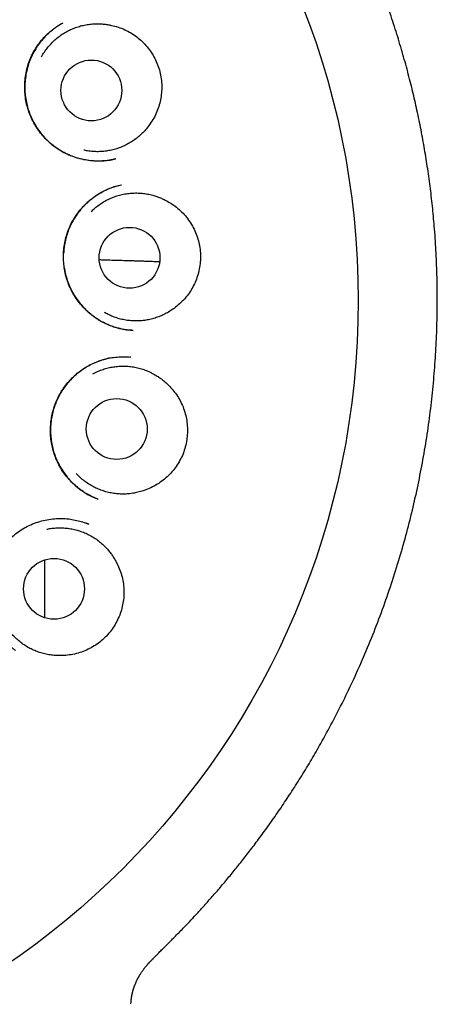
# Model space of a CAD drawing. Header units: millimetres. Extents: x 8 to 888, y 12 to 898.
# Tile 56 of 59: x 541 to 549, y 866 to 886. Entities that reach past the tile are written whole.
import ezdxf

# ---------------------------------------------------------------- set-up
doc = ezdxf.new("R2010")
doc.units = ezdxf.units.MM

msp = doc.modelspace()

# ---------------------------------------------------------------- linework, layer by layer
at = {"color": 7, "linetype": 'Continuous', "lineweight": 30}
for p, q in [((542.857, 878.842), (542.845, 878.843)), ((542.199, 875.98), (542.193, 875.982)), ((542.013, 875.474), (541.958, 875.495)), ((541.124, 873.592), (541.125, 874.755)), ((543.315, 866.735), (543.362, 866.78)), ((542.861, 865.865), (542.861, 865.864)), ((542.863, 865.815), (542.864, 865.843)), ((542.864, 865.864), (542.865, 865.88))]:
    msp.add_line(p, q, dxfattribs=at)
for centre, radius in [((531.267, 879.981), 16.174), ((542.065, 884.212), 0.613), ((542.834, 880.841), 0.613), ((542.576, 877.393), 0.613), ((541.312, 874.174), 0.613)]:
    msp.add_circle(centre, radius, dxfattribs=at)
for points, knots in [([(543.362, 866.78), (543.369, 866.786), (543.383, 866.8), (543.405, 866.824), (543.432, 866.854), (543.463, 866.886), (543.499, 866.92), (543.536, 866.957), (543.576, 866.996), (543.619, 867.039), (543.674, 867.094), (543.743, 867.162), (543.826, 867.247), (543.926, 867.35), (544.044, 867.474), (544.181, 867.62), (544.327, 867.781), (544.483, 867.955), (544.648, 868.145), (544.816, 868.345), (544.989, 868.556), (545.164, 868.777), (545.345, 869.011), (545.53, 869.261), (545.72, 869.526), (545.913, 869.805), (546.108, 870.101), (546.305, 870.411), (546.498, 870.731), (546.705, 871.089), (546.921, 871.484), (547.143, 871.917), (547.362, 872.376), (547.578, 872.861), (547.787, 873.374), (547.979, 873.889), (548.155, 874.407), (548.313, 874.923), (548.454, 875.436), (548.579, 875.946), (548.687, 876.456), (548.781, 876.967), (548.861, 877.48), (548.925, 877.995), (548.975, 878.507), (549.01, 879.016), (549.03, 879.52), (549.036, 880.017), (549.029, 880.507), (549.009, 880.993), (548.978, 881.451), (548.937, 881.881), (548.89, 882.283), (548.834, 882.682), (548.77, 883.076), (548.697, 883.47), (548.616, 883.86), (548.525, 884.25), (548.425, 884.642), (548.313, 885.042), (548.188, 885.451), (548.054, 885.855), (547.911, 886.252), (547.761, 886.642), (547.597, 887.037), (547.42, 887.437), (547.229, 887.84), (547.023, 888.248), (546.807, 888.647), (546.583, 889.037), (546.352, 889.418), (546.107, 889.8), (545.848, 890.183), (545.574, 890.565), (545.3, 890.928), (545.027, 891.27), (544.757, 891.592), (544.477, 891.912), (544.185, 892.229), (543.881, 892.543), (543.566, 892.853), (543.238, 893.16), (542.897, 893.462), (542.543, 893.76), (542.176, 894.053), (541.797, 894.34), (541.406, 894.619), (541.003, 894.891), (540.588, 895.154), (540.163, 895.408), (539.741, 895.643), (539.324, 895.862), (538.913, 896.064), (538.492, 896.257), (538.061, 896.442), (537.624, 896.616), (537.179, 896.779), (536.728, 896.93), (536.269, 897.071), (535.799, 897.201), (535.319, 897.32), (534.828, 897.427), (534.33, 897.521), (533.825, 897.602), (533.318, 897.668), (532.809, 897.721), (532.298, 897.758), (531.783, 897.782), (531.439, 897.785), (531.266, 897.786)], [0, 0, 0, 0, 0.0009426, 0.0019595, 0.0029061, 0.0040095, 0.0051462, 0.0063728, 0.0076914, 0.009102, 0.0106046, 0.0131519, 0.0159266, 0.0189288, 0.0232256, 0.0279162, 0.0330005, 0.0384781, 0.0443486, 0.0506088, 0.0568631, 0.0634581, 0.0703932, 0.0776679, 0.0852819, 0.0932353, 0.1015284, 0.1101616, 0.1189861, 0.1277705, 0.1392118, 0.1505864, 0.1618982, 0.1749124, 0.1878527, 0.2007244, 0.2135224, 0.2262213, 0.2385968, 0.2508778, 0.2630656, 0.2751612, 0.2873832, 0.2995116, 0.3115475, 0.3234917, 0.3353451, 0.3468991, 0.3583669, 0.3697508, 0.3810573, 0.3905892, 0.4000631, 0.4094775, 0.4188309, 0.4281239, 0.4375744, 0.4467668, 0.4562315, 0.4659668, 0.4759709, 0.4862419, 0.495809, 0.5055933, 0.515593, 0.5258076, 0.5362551, 0.5469424, 0.5578684, 0.5680926, 0.578515, 0.5891339, 0.5999476, 0.6109538, 0.6221501, 0.6318406, 0.6416653, 0.6516223, 0.6617097, 0.6719252, 0.6822667, 0.6927596, 0.7034242, 0.7142516, 0.7252321, 0.7363551, 0.7476092, 0.7589821, 0.7704635, 0.7820567, 0.7937703, 0.8043753, 0.815091, 0.8259249, 0.8368846, 0.847975, 0.858985, 0.8701081, 0.8813416, 0.8926825, 0.9043365, 0.9160941, 0.927951, 0.9399024, 0.951943, 0.9638502, 0.9758326, 0.9878845, 1, 1, 1, 1]), ([(542.56, 882.835), (542.552, 882.833), (542.534, 882.828), (542.5, 882.82), (542.455, 882.81), (542.396, 882.801), (542.328, 882.793), (542.254, 882.789), (542.159, 882.788), (542.044, 882.795), (541.911, 882.816), (541.777, 882.849), (541.643, 882.896), (541.512, 882.958), (541.386, 883.033), (541.268, 883.121), (541.16, 883.218), (541.063, 883.324), (540.978, 883.438), (540.904, 883.558), (540.842, 883.683), (540.793, 883.812), (540.757, 883.944), (540.734, 884.078), (540.722, 884.215), (540.723, 884.354), (540.736, 884.495), (540.763, 884.635), (540.804, 884.774), (540.86, 884.91), (540.922, 885.027), (540.986, 885.124), (541.046, 885.204), (541.118, 885.288), (541.203, 885.372), (541.3, 885.451), (541.394, 885.517), (541.457, 885.553), (541.487, 885.57)], [0, 0, 0, 0, 0.006589, 0.014601, 0.026242, 0.040201, 0.056549, 0.074411, 0.092533, 0.1233, 0.154798, 0.187058, 0.220127, 0.25397, 0.288366, 0.32263, 0.356506, 0.390005, 0.423132, 0.455896, 0.488314, 0.520413, 0.552209, 0.583767, 0.615684, 0.648106, 0.681008, 0.714368, 0.748173, 0.782431, 0.817151, 0.840576, 0.864075, 0.886677, 0.91857, 0.948071, 0.975204, 1, 1, 1, 1]), ([(541.489, 885.571), (541.48, 885.566), (541.461, 885.555), (541.427, 885.533), (541.387, 885.507), (541.34, 885.475), (541.291, 885.439), (541.241, 885.398), (541.178, 885.342), (541.103, 885.266), (541.019, 885.166), (540.94, 885.05), (540.869, 884.921), (540.811, 884.782), (540.768, 884.64), (540.739, 884.497), (540.724, 884.354), (540.723, 884.213), (540.735, 884.075), (540.76, 883.941), (540.796, 883.812), (540.842, 883.69), (540.9, 883.572), (540.968, 883.458), (541.047, 883.348), (541.138, 883.244), (541.24, 883.147), (541.354, 883.058), (541.478, 882.98), (541.612, 882.914), (541.754, 882.861), (541.898, 882.824), (542.042, 882.8), (542.18, 882.791), (542.313, 882.794), (542.435, 882.807), (542.512, 882.824), (542.548, 882.832)], [0, 0, 0, 0, 0.00768, 0.016337, 0.028212, 0.041722, 0.056128, 0.071334, 0.087342, 0.115812, 0.14655, 0.179599, 0.214808, 0.250479, 0.285461, 0.319785, 0.353477, 0.386565, 0.419081, 0.451058, 0.48233, 0.51286, 0.543398, 0.574568, 0.606373, 0.638817, 0.671903, 0.70565, 0.740087, 0.775237, 0.811111, 0.846628, 0.880707, 0.913332, 0.944495, 0.974201, 1, 1, 1, 1]), ([(541.063, 884.892), (541.067, 884.9), (541.088, 884.94), (541.132, 885.007), (541.197, 885.093), (541.27, 885.174), (541.35, 885.248), (541.435, 885.315), (541.525, 885.374), (541.62, 885.426), (541.72, 885.47), (541.822, 885.504), (541.927, 885.53), (542.034, 885.548), (542.134, 885.555), (542.225, 885.555), (542.306, 885.55), (542.387, 885.539), (542.44, 885.528), (542.467, 885.523)], [0, 0, 0, 0, 0.0164383, 0.0810465, 0.1456547, 0.2121399, 0.2786251, 0.3432333, 0.4078415, 0.4743267, 0.540812, 0.6054202, 0.6700284, 0.7365136, 0.8029988, 0.8518522, 0.9007056, 0.9503528, 1, 1, 1, 1]), ([(542.467, 885.523), (542.513, 885.512), (542.605, 885.49), (542.738, 885.438), (542.864, 885.372), (542.982, 885.292), (543.09, 885.199), (543.188, 885.095), (543.272, 884.981), (543.344, 884.859), (543.403, 884.728), (543.446, 884.59), (543.474, 884.448), (543.485, 884.304), (543.48, 884.162), (543.46, 884.024), (543.425, 883.886), (543.374, 883.752), (543.308, 883.622), (543.252, 883.543), (543.223, 883.504)], [0, 0, 0, 0, 0.055313, 0.110794, 0.166094, 0.221443, 0.276978, 0.332343, 0.387327, 0.442474, 0.497452, 0.553912, 0.610568, 0.667032, 0.721425, 0.77598, 0.830376, 0.886862, 0.943531, 1, 1, 1, 1]), ([(543.223, 883.504), (543.202, 883.476), (543.158, 883.419), (543.084, 883.341), (543.003, 883.268), (542.916, 883.203), (542.825, 883.146), (542.729, 883.096), (542.628, 883.054), (542.525, 883.022), (542.419, 882.998), (542.313, 882.983), (542.204, 882.977), (542.095, 882.981), (541.997, 882.992), (541.936, 883.005), (541.91, 883.01)], [0, 0, 0, 0, 0.071865, 0.143731, 0.217684, 0.291637, 0.363502, 0.435368, 0.509321, 0.583274, 0.655139, 0.727005, 0.800958, 0.874911, 0.946776, 1, 1, 1, 1]), ([(542.893, 879.38), (542.884, 879.381), (542.864, 879.382), (542.824, 879.383), (542.774, 879.388), (542.717, 879.397), (542.656, 879.41), (542.591, 879.426), (542.515, 879.448), (542.426, 879.481), (542.326, 879.525), (542.224, 879.581), (542.124, 879.647), (542.021, 879.728), (541.919, 879.823), (541.821, 879.934), (541.736, 880.053), (541.664, 880.178), (541.605, 880.307), (541.559, 880.44), (541.527, 880.575), (541.508, 880.714), (541.501, 880.855), (541.507, 880.999), (541.527, 881.144), (541.561, 881.288), (541.611, 881.429), (541.669, 881.551), (541.729, 881.653), (541.787, 881.738), (541.861, 881.832), (541.951, 881.928), (542.058, 882.022), (542.167, 882.102), (542.266, 882.162), (542.352, 882.205), (542.425, 882.237), (542.494, 882.263), (542.56, 882.283), (542.619, 882.297), (542.654, 882.304), (542.671, 882.308)], [0, 0, 0, 0, 0.008718, 0.017922, 0.030179, 0.043787, 0.058408, 0.074047, 0.090714, 0.114556, 0.140219, 0.167595, 0.196204, 0.224585, 0.259609, 0.294147, 0.328205, 0.361796, 0.394945, 0.427675, 0.46001, 0.492534, 0.52559, 0.559153, 0.593197, 0.627703, 0.66267, 0.698111, 0.722019, 0.746158, 0.770332, 0.805318, 0.838678, 0.870417, 0.900545, 0.919746, 0.938242, 0.955913, 0.972066, 0.98669, 1, 1, 1, 1]), ([(542.665, 882.306), (542.627, 882.297), (542.547, 882.278), (542.43, 882.236), (542.316, 882.184), (542.21, 882.125), (542.113, 882.06), (542.024, 881.99), (541.944, 881.916), (541.872, 881.84), (541.797, 881.749), (541.725, 881.644), (541.658, 881.524), (541.606, 881.406), (541.565, 881.286), (541.534, 881.164), (541.513, 881.045), (541.508, 880.967), (541.506, 880.931)], [0, 0, 0, 0, 0.061215, 0.127997, 0.192604, 0.2551, 0.315527, 0.373918, 0.430301, 0.484705, 0.53716, 0.612223, 0.682648, 0.748705, 0.813708, 0.878596, 0.943406, 1, 1, 1, 1]), ([(542.061, 881.772), (542.072, 881.783), (542.108, 881.82), (542.175, 881.876), (542.263, 881.939), (542.356, 881.995), (542.454, 882.042), (542.555, 882.081), (542.658, 882.111), (542.765, 882.133), (542.873, 882.145), (542.981, 882.148), (543.089, 882.142), (543.197, 882.127), (543.294, 882.104), (543.381, 882.077), (543.457, 882.049), (543.531, 882.015), (543.579, 881.989), (543.603, 881.975)], [0, 0, 0, 0, 0.0285774, 0.0923882, 0.156199, 0.2218637, 0.2875283, 0.3513391, 0.41515, 0.4808146, 0.5464793, 0.6102901, 0.6741009, 0.7397655, 0.8054302, 0.8536806, 0.901931, 0.9509655, 1, 1, 1, 1]), ([(543.603, 881.975), (543.644, 881.951), (543.725, 881.903), (543.837, 881.814), (543.938, 881.714), (544.027, 881.603), (544.103, 881.482), (544.165, 881.354), (544.213, 881.22), (544.245, 881.082), (544.263, 880.94), (544.264, 880.796), (544.248, 880.651), (544.217, 880.511), (544.17, 880.377), (544.11, 880.25), (544.036, 880.129), (543.947, 880.016), (543.846, 879.912), (543.769, 879.853), (543.731, 879.823)], [0, 0, 0, 0, 0.055313, 0.110794, 0.166094, 0.221443, 0.276978, 0.332343, 0.387327, 0.442474, 0.497452, 0.553912, 0.610568, 0.667032, 0.721425, 0.77598, 0.830376, 0.886862, 0.943531, 1, 1, 1, 1]), ([(542.223, 880.805), (542.239, 880.804), (542.31, 880.802), (542.435, 880.798), (542.599, 880.793), (542.723, 880.79), (542.809, 880.787), (542.858, 880.785), (542.906, 880.784), (542.954, 880.782), (542.999, 880.781), (543.06, 880.779), (543.138, 880.776), (543.242, 880.773), (543.343, 880.769), (543.412, 880.767), (543.442, 880.766)], [0, 0, 0, 0, 0.036831, 0.164765, 0.295076, 0.427768, 0.467143, 0.506723, 0.546507, 0.586498, 0.625253, 0.659046, 0.740042, 0.822924, 0.921173, 1, 1, 1, 1]), ([(541.519, 880.646), (541.525, 880.611), (541.537, 880.534), (541.569, 880.419), (541.611, 880.301), (541.663, 880.187), (541.725, 880.077), (541.797, 879.972), (541.879, 879.872), (541.969, 879.778), (542.062, 879.697), (542.156, 879.629), (542.247, 879.573), (542.344, 879.523), (542.443, 879.48), (542.541, 879.446), (542.633, 879.421), (542.716, 879.403), (542.788, 879.391), (542.85, 879.384), (542.888, 879.381), (542.905, 879.38)], [0, 0, 0, 0, 0.052751, 0.114408, 0.175805, 0.237162, 0.299146, 0.361836, 0.425236, 0.489353, 0.554207, 0.606656, 0.65963, 0.713143, 0.767211, 0.819481, 0.866375, 0.907857, 0.943936, 0.974636, 1, 1, 1, 1]), ([(543.731, 879.823), (543.702, 879.803), (543.644, 879.762), (543.549, 879.709), (543.451, 879.663), (543.348, 879.626), (543.244, 879.598), (543.138, 879.579), (543.029, 879.569), (542.921, 879.568), (542.813, 879.577), (542.707, 879.594), (542.601, 879.62), (542.498, 879.656), (542.406, 879.696), (542.351, 879.727), (542.327, 879.741)], [0, 0, 0, 0, 0.071667, 0.143334, 0.217083, 0.290831, 0.362498, 0.434165, 0.507914, 0.581663, 0.65333, 0.724997, 0.798745, 0.872494, 0.944161, 1, 1, 1, 1]), ([(542.193, 875.982), (542.162, 875.994), (542.096, 876.021), (541.997, 876.071), (541.894, 876.133), (541.791, 876.209), (541.689, 876.298), (541.592, 876.401), (541.504, 876.515), (541.427, 876.636), (541.364, 876.762), (541.314, 876.892), (541.278, 877.023), (541.253, 877.154), (541.241, 877.285), (541.24, 877.413), (541.249, 877.539), (541.268, 877.661), (541.297, 877.782), (541.337, 877.901), (541.388, 878.018), (541.45, 878.133), (541.524, 878.243), (541.608, 878.348), (541.703, 878.447), (541.808, 878.539), (541.924, 878.621), (542.048, 878.693), (542.178, 878.751), (542.312, 878.796), (542.448, 878.827), (542.585, 878.845), (542.721, 878.851), (542.811, 878.845), (542.856, 878.842)], [0, 0, 0, 0, 0.0239257, 0.0508153, 0.0793155, 0.1094478, 0.1412243, 0.1746474, 0.2089853, 0.2427099, 0.2757955, 0.3082681, 0.340141, 0.3714181, 0.4020868, 0.432128, 0.461522, 0.490287, 0.5192111, 0.5486377, 0.578574, 0.6090308, 0.6400308, 0.6715878, 0.7037109, 0.736409, 0.7696979, 0.8034301, 0.8370521, 0.8703216, 0.9032203, 0.9357845, 0.9680379, 1, 1, 1, 1]), ([(542.51, 878.833), (542.47, 878.826), (542.386, 878.812), (542.261, 878.776), (542.135, 878.729), (542.013, 878.669), (541.899, 878.599), (541.792, 878.521), (541.693, 878.434), (541.604, 878.34), (541.524, 878.24), (541.454, 878.134), (541.394, 878.024), (541.344, 877.911), (541.303, 877.793), (541.272, 877.672), (541.251, 877.548), (541.241, 877.421), (541.242, 877.292), (541.254, 877.162), (541.277, 877.032), (541.313, 876.904), (541.361, 876.779), (541.421, 876.657), (541.493, 876.538), (541.578, 876.423), (541.665, 876.327), (541.749, 876.247), (541.828, 876.183), (541.913, 876.123), (542.003, 876.069), (542.097, 876.021), (542.162, 875.996), (542.194, 875.983)], [0, 0, 0, 0, 0.031428, 0.065218, 0.100221, 0.135087, 0.169503, 0.203495, 0.237084, 0.270294, 0.303156, 0.335687, 0.367749, 0.399363, 0.431045, 0.463024, 0.495321, 0.527953, 0.560947, 0.594336, 0.628158, 0.662243, 0.696544, 0.731193, 0.766749, 0.803306, 0.84087, 0.866485, 0.892561, 0.91911, 0.946143, 0.973667, 1, 1, 1, 1]), ([(542.095, 878.503), (542.113, 878.513), (542.163, 878.541), (542.249, 878.577), (542.351, 878.611), (542.457, 878.637), (542.565, 878.653), (542.672, 878.66), (542.78, 878.659), (542.889, 878.648), (542.996, 878.628), (543.099, 878.599), (543.201, 878.561), (543.299, 878.515), (543.386, 878.465), (543.46, 878.414), (543.524, 878.364), (543.586, 878.31), (543.624, 878.27), (543.643, 878.251)], [0, 0, 0, 0, 0.037831, 0.101034, 0.164237, 0.229276, 0.294315, 0.357518, 0.420721, 0.48576, 0.550799, 0.614002, 0.677205, 0.742244, 0.807284, 0.855074, 0.902865, 0.951433, 1, 1, 1, 1]), ([(543.643, 878.251), (543.675, 878.216), (543.738, 878.146), (543.819, 878.028), (543.886, 877.903), (543.938, 877.77), (543.975, 877.632), (543.997, 877.491), (544.003, 877.349), (543.993, 877.208), (543.968, 877.067), (543.927, 876.929), (543.869, 876.795), (543.797, 876.67), (543.713, 876.556), (543.618, 876.453), (543.512, 876.359), (543.394, 876.277), (543.267, 876.207), (543.176, 876.173), (543.13, 876.157)], [0, 0, 0, 0, 0.055313, 0.110794, 0.166094, 0.221443, 0.276978, 0.332343, 0.387327, 0.442474, 0.497452, 0.553912, 0.610568, 0.667032, 0.721425, 0.77598, 0.830376, 0.886862, 0.943531, 1, 1, 1, 1]), ([(543.13, 876.157), (543.097, 876.146), (543.029, 876.123), (542.923, 876.101), (542.816, 876.086), (542.707, 876.081), (542.599, 876.085), (542.492, 876.098), (542.385, 876.121), (542.281, 876.152), (542.181, 876.192), (542.084, 876.239), (541.991, 876.296), (541.903, 876.36), (541.824, 876.428), (541.778, 876.477), (541.756, 876.5)], [0, 0, 0, 0, 0.0711025, 0.1422051, 0.2153733, 0.2885415, 0.359644, 0.4307465, 0.5039147, 0.577083, 0.6481855, 0.719288, 0.7924562, 0.8656244, 0.936727, 1, 1, 1, 1]), ([(540.537, 872.935), (540.53, 872.939), (540.517, 872.949), (540.489, 872.97), (540.453, 872.999), (540.413, 873.037), (540.37, 873.079), (540.326, 873.127), (540.277, 873.185), (540.224, 873.255), (540.168, 873.341), (540.116, 873.435), (540.068, 873.539), (540.024, 873.661), (539.989, 873.798), (539.966, 873.947), (539.958, 874.094), (539.964, 874.239), (539.983, 874.38), (540.015, 874.515), (540.058, 874.644), (540.113, 874.766), (540.176, 874.881), (540.25, 874.99), (540.334, 875.093), (540.43, 875.191), (540.536, 875.282), (540.652, 875.365), (540.779, 875.437), (540.916, 875.497), (541.06, 875.543), (541.209, 875.575), (541.358, 875.591), (541.503, 875.592), (541.64, 875.579), (541.769, 875.555), (541.888, 875.523), (541.963, 875.494), (542, 875.48)], [0, 0, 0, 0, 0.00721, 0.015332, 0.026685, 0.039973, 0.054258, 0.069351, 0.085251, 0.107704, 0.131593, 0.156925, 0.183715, 0.21197, 0.247761, 0.282936, 0.317468, 0.351328, 0.384492, 0.416954, 0.448723, 0.479808, 0.510233, 0.540721, 0.571909, 0.603806, 0.636421, 0.669776, 0.703909, 0.738789, 0.774214, 0.810214, 0.845717, 0.879643, 0.912009, 0.942835, 0.972153, 1, 1, 1, 1]), ([(541.167, 875.375), (541.191, 875.38), (541.251, 875.393), (541.347, 875.402), (541.455, 875.405), (541.564, 875.398), (541.671, 875.382), (541.776, 875.357), (541.879, 875.324), (541.979, 875.282), (542.076, 875.231), (542.166, 875.173), (542.252, 875.107), (542.332, 875.034), (542.4, 874.96), (542.457, 874.889), (542.503, 874.823), (542.546, 874.753), (542.571, 874.704), (542.583, 874.68)], [0, 0, 0, 0, 0.0444784, 0.1072447, 0.170011, 0.2346008, 0.2991906, 0.3619569, 0.4247232, 0.489313, 0.5539028, 0.6166691, 0.6794355, 0.7440253, 0.8086151, 0.8560757, 0.9035363, 0.9517682, 1, 1, 1, 1]), ([(541.978, 875.487), (541.989, 875.484), (542.001, 875.48), (542.012, 875.475), (542.012, 875.475)], [0, 0, 0, 0, 0.9655336, 1, 1, 1, 1]), ([(542.583, 874.68), (542.603, 874.637), (542.643, 874.551), (542.685, 874.415), (542.713, 874.275), (542.724, 874.133), (542.718, 873.991), (542.697, 873.85), (542.661, 873.713), (542.61, 873.58), (542.545, 873.453), (542.465, 873.333), (542.37, 873.222), (542.265, 873.124), (542.151, 873.04), (542.03, 872.969), (541.9, 872.911), (541.764, 872.867), (541.621, 872.838), (541.524, 872.833), (541.476, 872.83)], [0, 0, 0, 0, 0.055313, 0.110794, 0.166094, 0.221443, 0.276978, 0.332343, 0.387327, 0.442474, 0.497452, 0.553912, 0.610568, 0.667032, 0.721425, 0.77598, 0.830376, 0.886862, 0.943531, 1, 1, 1, 1]), ([(541.476, 872.83), (541.441, 872.829), (541.369, 872.828), (541.262, 872.837), (541.154, 872.855), (541.049, 872.882), (540.947, 872.918), (540.849, 872.962), (540.753, 873.015), (540.663, 873.076), (540.579, 873.143), (540.501, 873.217), (540.428, 873.299), (540.363, 873.386), (540.307, 873.478), (540.271, 873.543), (540.257, 873.578), (540.256, 873.58)], [0, 0, 0, 0, 0.070219, 0.140438, 0.212698, 0.284957, 0.355176, 0.425395, 0.497655, 0.569914, 0.640133, 0.710352, 0.782612, 0.854871, 0.92509, 0.995309, 1, 1, 1, 1]), ([(542.866, 865.88), (542.866, 865.881), (542.866, 865.886), (542.867, 865.896), (542.869, 865.91), (542.871, 865.922), (542.873, 865.934), (542.874, 865.945), (542.876, 865.955), (542.877, 865.965), (542.879, 865.974), (542.881, 865.983), (542.882, 865.992), (542.884, 866.001), (542.886, 866.01), (542.888, 866.02), (542.891, 866.03), (542.893, 866.041), (542.896, 866.051), (542.898, 866.062), (542.901, 866.071), (542.903, 866.08), (542.906, 866.089), (542.908, 866.098), (542.911, 866.106), (542.913, 866.114), (542.916, 866.122), (542.919, 866.133), (542.924, 866.147), (542.93, 866.165), (542.937, 866.183), (542.944, 866.202), (542.958, 866.238), (542.973, 866.272), (542.988, 866.302), (542.993, 866.312), (542.998, 866.322), (543.004, 866.332), (543.01, 866.343), (543.016, 866.354), (543.023, 866.367), (543.032, 866.382), (543.042, 866.399), (543.052, 866.415), (543.063, 866.432), (543.075, 866.451), (543.087, 866.469), (543.1, 866.487), (543.112, 866.505), (543.125, 866.521), (543.137, 866.537), (543.15, 866.553), (543.162, 866.568), (543.174, 866.583), (543.186, 866.597), (543.198, 866.611), (543.208, 866.622), (543.215, 866.63), (543.219, 866.634), (543.223, 866.639), (543.228, 866.644), (543.233, 866.649), (543.238, 866.655), (543.244, 866.662), (543.251, 866.669), (543.258, 866.676), (543.265, 866.684), (543.274, 866.692), (543.283, 866.701), (543.292, 866.71), (543.302, 866.72), (543.31, 866.728), (543.315, 866.732), (543.316, 866.733)], [0, 0, 0, 0, 0.001964, 0.018, 0.033016, 0.047308, 0.060874, 0.073715, 0.084568, 0.094842, 0.104858, 0.114963, 0.125158, 0.135442, 0.145816, 0.156279, 0.168347, 0.180527, 0.19244, 0.203831, 0.2147, 0.225048, 0.234875, 0.245082, 0.254659, 0.263604, 0.272034, 0.280502, 0.300167, 0.320413, 0.341235, 0.362279, 0.383324, 0.465885, 0.476582, 0.487649, 0.499206, 0.511254, 0.523791, 0.536818, 0.550335, 0.5696, 0.588944, 0.608245, 0.627504, 0.650296, 0.672506, 0.694067, 0.714979, 0.735243, 0.754894, 0.773945, 0.792396, 0.810247, 0.827785, 0.845322, 0.862858, 0.868043, 0.873307, 0.879107, 0.885518, 0.892538, 0.900027, 0.908105, 0.916771, 0.926025, 0.936075, 0.946738, 0.958013, 0.969902, 0.982403, 0.995517, 1, 1, 1, 1]), ([(542.865, 865.851), (542.865, 865.855), (542.866, 865.862), (542.866, 865.878), (542.866, 865.885), (542.867, 865.888)], [0, 0, 0, 0, 0.360888, 0.703895, 1, 1, 1, 1])]:
    msp.add_open_spline(points, degree=3, knots=knots, dxfattribs=at)

doc.saveas('drawing.dxf')
